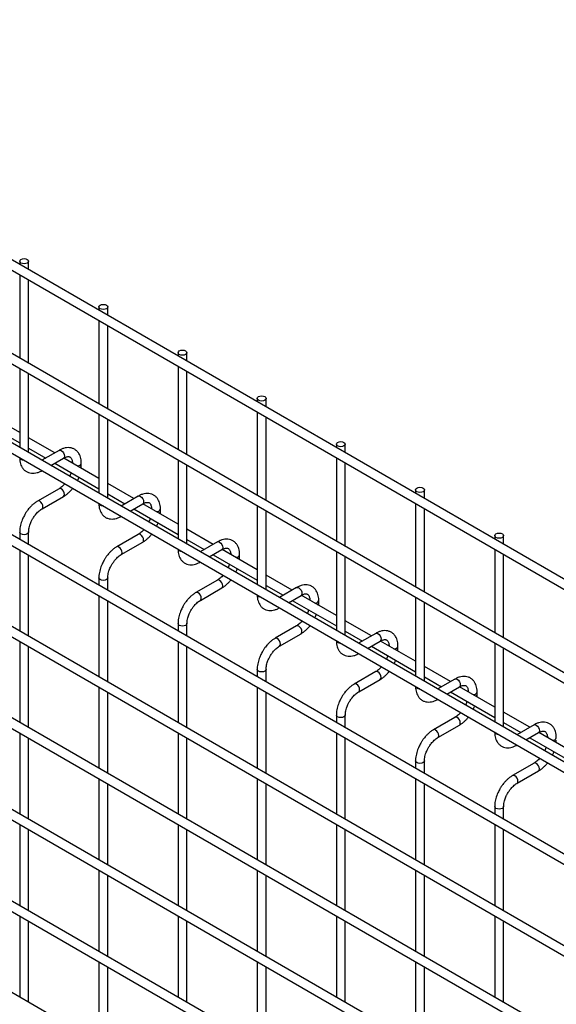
# Model space of a CAD drawing. Header units: inches. Extents: x 0.2 to 10.8, y 0.2 to 8.2.
# Tile 54 of 56: x 8.442 to 8.841, y 7.128 to 7.86. Entities that reach past the tile are written whole.
import ezdxf

# ---------------------------------------------------------------- set-up
doc = ezdxf.new("R2010")
doc.units = ezdxf.units.IN
doc.header["$MEASUREMENT"] = 0

msp = doc.modelspace()

# ---------------------------------------------------------------- linework, layer by layer
for p, q in [((7.78801, 8.04786), (10.55486, 6.45059)), ((10.55819, 6.45636), (7.79134, 8.05363)), ((10.55819, 6.38662), (7.79134, 7.98389)), ((7.78801, 7.97811), (10.55486, 6.38084)), ((7.78801, 7.91177), (10.55486, 6.3145)), ((10.48625, 6.3618), (7.85885, 7.87857)), ((7.78801, 7.84323), (10.55486, 6.24596)), ((10.55819, 6.25174), (7.79134, 7.84901)), ((10.55819, 6.18369), (7.79134, 7.78096)), ((7.78801, 7.77519), (10.55486, 6.17792)), ((10.55819, 6.11565), (7.79134, 7.71292)), ((7.78801, 7.70714), (10.55486, 6.10987)), ((8.44159, 7.68064), (8.44159, 7.67825)), ((8.44826, 7.6744), (8.44826, 7.68064)), ((8.44159, 7.67055), (8.44159, 7.6085)), ((8.44826, 7.60466), (8.44826, 7.6667)), ((10.55819, 6.0476), (7.79134, 7.64487)), ((8.50052, 7.64662), (8.50052, 7.64423)), ((8.50718, 7.64038), (8.50718, 7.64662)), ((7.78801, 7.6391), (10.55486, 6.04183)), ((8.50052, 7.63654), (8.50052, 7.57449)), ((8.50718, 7.57064), (8.50718, 7.63269)), ((8.55944, 7.61261), (8.55944, 7.61022)), ((8.56611, 7.60637), (8.56611, 7.61261)), ((8.44159, 7.60081), (8.44159, 7.54216)), ((8.55944, 7.60252), (8.55944, 7.54047)), ((8.44826, 7.53831), (8.44826, 7.59696)), ((8.56611, 7.53662), (8.56611, 7.59867)), ((8.61837, 7.57859), (8.61837, 7.5762)), ((8.62503, 7.57235), (8.62503, 7.57859)), ((7.78801, 7.57105), (10.55486, 5.97378)), ((10.55819, 5.97956), (7.79134, 7.57683)), ((8.40877, 7.56442), (8.44159, 7.54547)), ((8.44159, 7.55317), (8.41545, 7.56826)), ((8.50052, 7.56679), (8.50052, 7.50814)), ((8.61837, 7.5685), (8.61837, 7.50645)), ((8.62503, 7.5026), (8.62503, 7.56465)), ((8.50718, 7.50429), (8.50718, 7.56294)), ((8.46769, 7.5381), (8.44826, 7.54932)), ((8.44826, 7.54162), (8.46102, 7.53425)), ((8.67729, 7.54457), (8.67729, 7.54218)), ((8.68396, 7.53833), (8.68396, 7.54457)), ((8.47089, 7.53995), (8.45816, 7.5326)), ((8.67729, 7.53448), (8.67729, 7.47244)), ((8.46482, 7.52875), (8.47423, 7.53418)), ((8.46769, 7.5304), (8.50052, 7.51145)), ((8.50052, 7.51915), (8.47438, 7.53424)), ((8.48747, 7.52864), (8.48747, 7.53038)), ((8.55944, 7.53277), (8.55944, 7.47413)), ((8.56611, 7.47028), (8.56611, 7.52892)), ((8.68396, 7.46859), (8.68396, 7.53064)), ((8.52662, 7.50408), (8.50718, 7.5153)), ((10.55819, 5.91151), (7.79134, 7.50878)), ((8.47089, 7.51147), (8.4549, 7.50224)), ((8.45823, 7.49646), (8.47423, 7.5057)), ((8.50718, 7.50761), (8.51995, 7.50024)), ((8.52982, 7.50593), (8.51708, 7.49858)), ((8.73622, 7.51056), (8.73622, 7.50817)), ((8.74289, 7.50432), (8.74289, 7.51056)), ((8.52375, 7.49473), (8.53315, 7.50016)), ((8.55944, 7.48513), (8.5333, 7.50023)), ((8.61837, 7.49876), (8.61837, 7.44011)), ((8.73622, 7.50047), (8.73622, 7.43842)), ((8.52662, 7.49639), (8.55944, 7.47744)), ((8.5464, 7.49463), (8.5464, 7.49636)), ((8.62503, 7.43626), (8.62503, 7.49491)), ((8.74289, 7.43457), (8.74289, 7.49662)), ((8.44159, 7.47919), (8.44159, 7.47362)), ((8.44826, 7.46978), (8.44826, 7.47919)), ((8.52982, 7.47746), (8.51382, 7.46822)), ((8.58554, 7.47007), (8.56611, 7.48129)), ((8.79514, 7.47654), (8.79514, 7.47415)), ((8.80181, 7.4703), (8.80181, 7.47654)), ((8.51715, 7.46245), (8.53315, 7.47168)), ((8.56611, 7.47359), (8.57888, 7.46622)), ((8.58875, 7.47192), (8.57601, 7.46456)), ((8.44159, 7.46593), (8.44159, 7.40558)), ((8.44826, 7.40173), (8.44826, 7.46208)), ((8.58267, 7.46071), (8.59208, 7.46614)), ((8.58554, 7.46237), (8.61837, 7.44342)), ((8.61837, 7.45112), (8.59223, 7.46621)), ((8.60532, 7.46061), (8.60532, 7.46234)), ((8.67729, 7.46474), (8.67729, 7.40609)), ((8.79514, 7.46645), (8.79514, 7.4044)), ((8.80181, 7.40055), (8.80181, 7.4626)), ((8.68396, 7.40224), (8.68396, 7.46089)), ((8.64447, 7.43605), (8.62503, 7.44727)), ((8.50052, 7.44518), (8.50052, 7.43961)), ((8.50718, 7.43576), (8.50718, 7.44518)), ((8.58875, 7.44344), (8.57275, 7.4342)), ((8.62503, 7.43957), (8.6378, 7.4322)), ((8.50052, 7.43191), (8.50052, 7.37156)), ((8.57608, 7.42843), (8.59208, 7.43767)), ((8.64767, 7.4379), (8.63493, 7.43055)), ((8.6416, 7.4267), (8.651, 7.43213)), ((8.67729, 7.4171), (8.65115, 7.43219)), ((8.50718, 7.36771), (8.50718, 7.42806)), ((8.64447, 7.42835), (8.67729, 7.4094)), ((8.66425, 7.42659), (8.66425, 7.42833)), ((8.73622, 7.43072), (8.73622, 7.37207)), ((8.74289, 7.36823), (8.74289, 7.42687)), ((8.55944, 7.41116), (8.55944, 7.40559)), ((8.56611, 7.40174), (8.56611, 7.41116)), ((8.70339, 7.40203), (8.68396, 7.41325)), ((8.64767, 7.40942), (8.63167, 7.40019)), ((8.63501, 7.39441), (8.651, 7.40365)), ((8.68396, 7.40555), (8.69673, 7.39818)), ((8.7066, 7.40388), (8.69386, 7.39653)), ((8.44159, 7.39788), (8.44159, 7.33753)), ((8.55944, 7.39789), (8.55944, 7.33755)), ((8.70053, 7.39268), (8.70993, 7.39811)), ((8.73622, 7.38308), (8.71008, 7.39817)), ((8.79514, 7.3967), (8.79514, 7.33806)), ((8.44826, 7.33369), (8.44826, 7.39403)), ((8.56611, 7.3337), (8.56611, 7.39404)), ((8.70339, 7.39434), (8.73622, 7.37539)), ((8.72318, 7.39257), (8.72318, 7.39431)), ((8.80181, 7.33421), (8.80181, 7.39286)), ((8.61837, 7.37714), (8.61837, 7.37157)), ((8.62503, 7.36772), (8.62503, 7.37714)), ((8.7066, 7.37541), (8.6906, 7.36617)), ((8.76232, 7.36802), (8.74289, 7.37924)), ((8.69393, 7.3604), (8.70993, 7.36963)), ((8.74289, 7.37154), (8.75565, 7.36417)), ((8.76552, 7.36987), (8.75278, 7.36251)), ((8.50052, 7.36386), (8.50052, 7.30352)), ((8.50718, 7.29967), (8.50718, 7.36002)), ((8.61837, 7.36388), (8.61837, 7.30353)), ((8.62503, 7.29968), (8.62503, 7.36003)), ((8.75945, 7.35866), (8.76886, 7.36409)), ((8.76232, 7.36032), (8.79514, 7.34137)), ((8.79514, 7.34907), (8.769, 7.36416)), ((8.7821, 7.35856), (8.7821, 7.36029)), ((8.82124, 7.334), (8.80181, 7.34522)), ((8.67729, 7.34313), (8.67729, 7.33756)), ((8.68396, 7.33371), (8.68396, 7.34313)), ((8.76552, 7.34139), (8.74952, 7.33215)), ((8.80181, 7.33752), (8.81458, 7.33015)), ((8.44159, 7.32984), (8.44159, 7.26949)), ((8.55944, 7.32985), (8.55944, 7.2695)), ((8.67729, 7.32986), (8.67729, 7.26951)), ((8.75286, 7.32638), (8.76886, 7.33562)), ((8.82445, 7.33585), (8.81171, 7.3285)), ((8.81838, 7.32465), (8.82778, 7.33007)), ((8.85407, 7.31505), (8.82793, 7.33014)), ((8.44826, 7.26564), (8.44826, 7.32599)), ((8.56611, 7.26565), (8.56611, 7.326)), ((8.68396, 7.26566), (8.68396, 7.32601)), ((8.82124, 7.3263), (8.85407, 7.30735)), ((8.73622, 7.30911), (8.73622, 7.30354)), ((8.74289, 7.29969), (8.74289, 7.30911)), ((8.82445, 7.30737), (8.80845, 7.29814)), ((8.81178, 7.29236), (8.82778, 7.3016)), ((8.50052, 7.29582), (8.50052, 7.23547)), ((8.61837, 7.29583), (8.61837, 7.23548)), ((8.73622, 7.29584), (8.73622, 7.23549)), ((8.50718, 7.23162), (8.50718, 7.29197)), ((8.62503, 7.23163), (8.62503, 7.29198)), ((8.74289, 7.23165), (8.74289, 7.29199)), ((8.79514, 7.27509), (8.79514, 7.26952)), ((8.80181, 7.26567), (8.80181, 7.27509)), ((8.44159, 7.26179), (8.44159, 7.20144)), ((8.44826, 7.1976), (8.44826, 7.25794)), ((8.55944, 7.2618), (8.55944, 7.20145)), ((8.56611, 7.19761), (8.56611, 7.25795)), ((8.67729, 7.26181), (8.67729, 7.20147)), ((8.68396, 7.19762), (8.68396, 7.25796)), ((8.79514, 7.26182), (8.79514, 7.20148)), ((8.80181, 7.19763), (8.80181, 7.25798)), ((8.50052, 7.22777), (8.50052, 7.16743)), ((8.61837, 7.22779), (8.61837, 7.16744)), ((8.73622, 7.2278), (8.73622, 7.16745)), ((8.50718, 7.16358), (8.50718, 7.22393)), ((8.62503, 7.16359), (8.62503, 7.22394)), ((8.74289, 7.1636), (8.74289, 7.22395)), ((8.44159, 7.19375), (8.44159, 7.1334)), ((8.55944, 7.19376), (8.55944, 7.13341)), ((8.67729, 7.19377), (8.67729, 7.13342)), ((8.79514, 7.19378), (8.79514, 7.13343)), ((8.44826, 7.12955), (8.44826, 7.1899)), ((8.56611, 7.12956), (8.56611, 7.18991)), ((8.68396, 7.12957), (8.68396, 7.18992)), ((8.80181, 7.12958), (8.80181, 7.18993)), ((8.50052, 7.15973), (8.50052, 7.09938)), ((8.50718, 7.09553), (8.50718, 7.15588)), ((8.61837, 7.15974), (8.61837, 7.09939)), ((8.62503, 7.09554), (8.62503, 7.15589)), ((8.73622, 7.15975), (8.73622, 7.0994)), ((8.74289, 7.09556), (8.74289, 7.1559))]:
    msp.add_line(p, q)
at = {"flags": 128}
for points in [[(8.44728, 7.682), (8.448, 7.68138), (8.44826, 7.68064), (8.448, 7.67991), (8.44728, 7.67928), (8.4462, 7.67886), (8.44492, 7.67872), (8.44365, 7.67886), (8.44257, 7.67928), (8.44185, 7.67991), (8.44159, 7.68064), (8.44185, 7.68138), (8.44257, 7.682), (8.44365, 7.68242), (8.44492, 7.68257), (8.4462, 7.68242), (8.44728, 7.682)], [(8.50621, 7.64799), (8.50693, 7.64736), (8.50718, 7.64662), (8.50693, 7.64589), (8.50621, 7.64526), (8.50513, 7.64485), (8.50385, 7.6447), (8.50257, 7.64485), (8.50149, 7.64526), (8.50077, 7.64589), (8.50052, 7.64662), (8.50077, 7.64736), (8.50149, 7.64799), (8.50257, 7.6484), (8.50385, 7.64855), (8.50513, 7.6484), (8.50621, 7.64799)], [(8.56513, 7.61397), (8.56586, 7.61334), (8.56611, 7.61261), (8.56586, 7.61187), (8.56513, 7.61125), (8.56405, 7.61083), (8.56278, 7.61068), (8.5615, 7.61083), (8.56042, 7.61125), (8.5597, 7.61187), (8.55944, 7.61261), (8.5597, 7.61334), (8.56042, 7.61397), (8.5615, 7.61439), (8.56278, 7.61453), (8.56405, 7.61439), (8.56513, 7.61397)], [(8.62406, 7.57995), (8.62478, 7.57933), (8.62503, 7.57859), (8.62478, 7.57785), (8.62406, 7.57723), (8.62298, 7.57681), (8.6217, 7.57667), (8.62043, 7.57681), (8.61934, 7.57723), (8.61862, 7.57785), (8.61837, 7.57859), (8.61862, 7.57933), (8.61934, 7.57995), (8.62043, 7.58037), (8.6217, 7.58051), (8.62298, 7.58037), (8.62406, 7.57995)], [(8.68298, 7.54593), (8.68371, 7.54531), (8.68396, 7.54457), (8.68371, 7.54384), (8.68298, 7.54321), (8.6819, 7.5428), (8.68063, 7.54265), (8.67935, 7.5428), (8.67827, 7.54321), (8.67755, 7.54384), (8.67729, 7.54457), (8.67755, 7.54531), (8.67827, 7.54593), (8.67935, 7.54635), (8.68063, 7.5465), (8.6819, 7.54635), (8.68298, 7.54593)], [(8.44257, 7.53319), (8.44185, 7.53381), (8.4416, 7.53446)], [(8.47089, 7.53995), (8.47166, 7.5401), (8.47256, 7.53979)], [(8.47256, 7.53979), (8.47346, 7.53906), (8.47423, 7.53803), (8.47474, 7.53685), (8.47492, 7.5357), (8.47474, 7.53477), (8.47423, 7.53418), (8.47423, 7.53418)], [(8.44477, 7.53263), (8.44365, 7.53277), (8.44257, 7.53319)], [(8.74191, 7.51192), (8.74263, 7.51129), (8.74289, 7.51056), (8.74263, 7.50982), (8.74191, 7.5092), (8.74083, 7.50878), (8.73955, 7.50863), (8.73828, 7.50878), (8.7372, 7.5092), (8.73647, 7.50982), (8.73622, 7.51056), (8.73647, 7.51129), (8.7372, 7.51192), (8.73828, 7.51233), (8.73955, 7.51248), (8.74083, 7.51233), (8.74191, 7.51192)], [(8.47492, 7.50723), (8.47474, 7.50837), (8.47423, 7.50955), (8.47346, 7.51058), (8.47256, 7.51131), (8.47166, 7.51162), (8.47089, 7.51147)], [(8.47423, 7.5057), (8.47423, 7.5057), (8.47474, 7.50629), (8.47492, 7.50723)], [(8.52982, 7.50593), (8.53058, 7.50608), (8.53149, 7.50577)], [(8.53149, 7.50577), (8.53239, 7.50504), (8.53315, 7.50401), (8.53366, 7.50283), (8.53384, 7.50169), (8.53366, 7.50075), (8.53315, 7.50016), (8.53315, 7.50016)], [(8.45656, 7.50207), (8.45566, 7.50239), (8.4549, 7.50224), (8.45489, 7.50223)], [(8.45822, 7.49646), (8.45823, 7.49646), (8.45874, 7.49705), (8.45892, 7.49799), (8.45874, 7.49914), (8.45823, 7.50031), (8.45746, 7.50135), (8.45656, 7.50207)], [(8.50149, 7.49917), (8.50077, 7.4998), (8.50052, 7.50044)], [(8.5037, 7.49861), (8.50257, 7.49875), (8.50149, 7.49917)], [(8.44826, 7.4792), (8.44826, 7.47919), (8.448, 7.47846), (8.44728, 7.47783), (8.4462, 7.47742), (8.44492, 7.47727), (8.44365, 7.47742), (8.44257, 7.47783), (8.44185, 7.47846), (8.44159, 7.47919), (8.44159, 7.4792)], [(8.53384, 7.47321), (8.53366, 7.47435), (8.53315, 7.47553), (8.53239, 7.47656), (8.53149, 7.47729), (8.53058, 7.47761), (8.52982, 7.47746)], [(8.80084, 7.4779), (8.80156, 7.47728), (8.80181, 7.47654), (8.80156, 7.4758), (8.80084, 7.47518), (8.79975, 7.47476), (8.79848, 7.47462), (8.7972, 7.47476), (8.79612, 7.47518), (8.7954, 7.4758), (8.79514, 7.47654), (8.7954, 7.47728), (8.79612, 7.4779), (8.7972, 7.47832), (8.79848, 7.47846), (8.79975, 7.47832), (8.80084, 7.4779)], [(8.53315, 7.47168), (8.53315, 7.47168), (8.53366, 7.47227), (8.53384, 7.47321)], [(8.58875, 7.47192), (8.58951, 7.47207), (8.59041, 7.47175)], [(8.59041, 7.47175), (8.59131, 7.47102), (8.59208, 7.46999), (8.59259, 7.46881), (8.59277, 7.46767), (8.59259, 7.46673), (8.59208, 7.46614), (8.59208, 7.46614)], [(8.51549, 7.46806), (8.51459, 7.46837), (8.51382, 7.46822), (8.51381, 7.46822)], [(8.51715, 7.46244), (8.51715, 7.46245), (8.51767, 7.46304), (8.51785, 7.46397), (8.51767, 7.46512), (8.51715, 7.4663), (8.51639, 7.46733), (8.51549, 7.46806)], [(8.56042, 7.46515), (8.5597, 7.46578), (8.55945, 7.46643)], [(8.56262, 7.46459), (8.5615, 7.46474), (8.56042, 7.46515)], [(8.50718, 7.44518), (8.50718, 7.44518), (8.50693, 7.44444), (8.50621, 7.44382), (8.50513, 7.4434), (8.50385, 7.44325), (8.50257, 7.4434), (8.50149, 7.44382), (8.50077, 7.44444), (8.50052, 7.44518), (8.50052, 7.44519)], [(8.59277, 7.43919), (8.59259, 7.44034), (8.59208, 7.44152), (8.59131, 7.44255), (8.59041, 7.44327), (8.58951, 7.44359), (8.58875, 7.44344)], [(8.59208, 7.43767), (8.59208, 7.43767), (8.59259, 7.43825), (8.59277, 7.43919)], [(8.57441, 7.43404), (8.57351, 7.43435), (8.57275, 7.4342), (8.57274, 7.4342)], [(8.57607, 7.42843), (8.57608, 7.42843), (8.57659, 7.42902), (8.57677, 7.42996), (8.57659, 7.4311), (8.57608, 7.43228), (8.57532, 7.43331), (8.57441, 7.43404)], [(8.61934, 7.43114), (8.61862, 7.43176), (8.61837, 7.43241)], [(8.64767, 7.4379), (8.64844, 7.43805), (8.64934, 7.43773)], [(8.64934, 7.43773), (8.65024, 7.43701), (8.651, 7.43598), (8.65152, 7.4348), (8.65169, 7.43365), (8.65152, 7.43271), (8.651, 7.43213), (8.651, 7.43213)], [(8.62155, 7.43058), (8.62043, 7.43072), (8.61934, 7.43114)], [(8.56611, 7.41117), (8.56611, 7.41116), (8.56586, 7.41042), (8.56513, 7.4098), (8.56405, 7.40938), (8.56278, 7.40924), (8.5615, 7.40938), (8.56042, 7.4098), (8.5597, 7.41042), (8.55944, 7.41116), (8.55944, 7.41117)], [(8.65169, 7.40518), (8.65152, 7.40632), (8.651, 7.4075), (8.65024, 7.40853), (8.64934, 7.40926), (8.64844, 7.40957), (8.64767, 7.40942)], [(8.651, 7.40365), (8.651, 7.40365), (8.65152, 7.40424), (8.65169, 7.40518)], [(8.7066, 7.40388), (8.70736, 7.40403), (8.70826, 7.40372)], [(8.70826, 7.40372), (8.70917, 7.40299), (8.70993, 7.40196), (8.71044, 7.40078), (8.71062, 7.39964), (8.71044, 7.3987), (8.70993, 7.39811), (8.70993, 7.39811)], [(8.63334, 7.40002), (8.63244, 7.40034), (8.63167, 7.40019), (8.63166, 7.40018)], [(8.635, 7.39441), (8.63501, 7.39441), (8.63552, 7.395), (8.6357, 7.39594), (8.63552, 7.39708), (8.63501, 7.39826), (8.63424, 7.39929), (8.63334, 7.40002)], [(8.67827, 7.39712), (8.67755, 7.39774), (8.6773, 7.39839)], [(8.68047, 7.39656), (8.67935, 7.3967), (8.67827, 7.39712)], [(8.62503, 7.37715), (8.62503, 7.37714), (8.62478, 7.37641), (8.62406, 7.37578), (8.62298, 7.37537), (8.6217, 7.37522), (8.62043, 7.37537), (8.61934, 7.37578), (8.61862, 7.37641), (8.61837, 7.37714), (8.61837, 7.37715)], [(8.71062, 7.37116), (8.71044, 7.3723), (8.70993, 7.37348), (8.70917, 7.37451), (8.70826, 7.37524), (8.70736, 7.37555), (8.7066, 7.37541)], [(8.69226, 7.36601), (8.69136, 7.36632), (8.6906, 7.36617), (8.69059, 7.36616)], [(8.69393, 7.36039), (8.69393, 7.3604), (8.69444, 7.36098), (8.69462, 7.36192), (8.69444, 7.36307), (8.69393, 7.36425), (8.69317, 7.36528), (8.69226, 7.36601)], [(8.70993, 7.36963), (8.70993, 7.36963), (8.71044, 7.37022), (8.71062, 7.37116)], [(8.76552, 7.36987), (8.76629, 7.37001), (8.76719, 7.3697)], [(8.76719, 7.3697), (8.76809, 7.36897), (8.76886, 7.36794), (8.76937, 7.36676), (8.76955, 7.36562), (8.76937, 7.36468), (8.76886, 7.36409), (8.76886, 7.36409)], [(8.7372, 7.3631), (8.73647, 7.36373), (8.73622, 7.36438)], [(8.7394, 7.36254), (8.73828, 7.36269), (8.7372, 7.3631)], [(8.68396, 7.34313), (8.68396, 7.34313), (8.68371, 7.34239), (8.68298, 7.34177), (8.6819, 7.34135), (8.68063, 7.3412), (8.67935, 7.34135), (8.67827, 7.34177), (8.67755, 7.34239), (8.67729, 7.34313), (8.67729, 7.34314)], [(8.76955, 7.33714), (8.76937, 7.33829), (8.76886, 7.33946), (8.76809, 7.3405), (8.76719, 7.34122), (8.76629, 7.34154), (8.76552, 7.34139)], [(8.76886, 7.33562), (8.76886, 7.33562), (8.76937, 7.3362), (8.76955, 7.33714)], [(8.75119, 7.33199), (8.75029, 7.3323), (8.74952, 7.33215), (8.74951, 7.33215)], [(8.75285, 7.32638), (8.75286, 7.32638), (8.75337, 7.32697), (8.75355, 7.32791), (8.75337, 7.32905), (8.75286, 7.33023), (8.75209, 7.33126), (8.75119, 7.33199)], [(8.79612, 7.32909), (8.7954, 7.32971), (8.79515, 7.33036)], [(8.82445, 7.33585), (8.82521, 7.336), (8.82611, 7.33568)], [(8.82611, 7.33568), (8.82702, 7.33496), (8.82778, 7.33392), (8.82829, 7.33275), (8.82847, 7.3316), (8.82829, 7.33066), (8.82778, 7.33007), (8.82778, 7.33007)], [(8.79832, 7.32852), (8.7972, 7.32867), (8.79612, 7.32909)], [(8.74289, 7.30912), (8.74289, 7.30911), (8.74263, 7.30837), (8.74191, 7.30775), (8.74083, 7.30733), (8.73955, 7.30718), (8.73828, 7.30733), (8.7372, 7.30775), (8.73647, 7.30837), (8.73622, 7.30911), (8.73622, 7.30912)], [(8.82847, 7.30312), (8.82829, 7.30427), (8.82778, 7.30545), (8.82702, 7.30648), (8.82611, 7.30721), (8.82521, 7.30752), (8.82445, 7.30737)], [(8.82778, 7.3016), (8.82778, 7.3016), (8.82829, 7.30219), (8.82847, 7.30312)], [(8.81012, 7.29797), (8.80921, 7.29828), (8.80845, 7.29814), (8.80844, 7.29813)], [(8.81178, 7.29236), (8.81178, 7.29236), (8.81229, 7.29295), (8.81247, 7.29389), (8.81229, 7.29503), (8.81178, 7.29621), (8.81102, 7.29724), (8.81012, 7.29797)], [(8.80181, 7.2751), (8.80181, 7.27509), (8.80156, 7.27436), (8.80084, 7.27373), (8.79975, 7.27331), (8.79848, 7.27317), (8.7972, 7.27331), (8.79612, 7.27373), (8.7954, 7.27436), (8.79514, 7.27509), (8.79514, 7.2751)]]:
    msp.add_lwpolyline(points, dxfattribs=at)
for centre, radius, start, end in [((8.48477, 7.5313), 0.00286, 262.55772, 341.09109), ((8.48563, 7.52893), 0.00186, 296.52336, 350.80925), ((8.54369, 7.49728), 0.00286, 262.55772, 341.09109), ((8.54456, 7.49491), 0.00186, 296.52336, 350.80925), ((8.60262, 7.46326), 0.00286, 262.55772, 341.09109), ((8.60348, 7.4609), 0.00186, 296.52336, 350.80925), ((8.66154, 7.42925), 0.00286, 262.55772, 341.09109), ((8.66241, 7.42688), 0.00186, 296.52336, 350.80925), ((8.72047, 7.39523), 0.00286, 262.55772, 341.09109), ((8.72134, 7.39286), 0.00186, 296.52336, 350.80925), ((8.77939, 7.36121), 0.00286, 262.55772, 341.09109), ((8.78026, 7.35885), 0.00186, 296.52336, 350.80925), ((8.83832, 7.32719), 0.00286, 262.55772, 341.09109), ((8.83919, 7.32483), 0.00186, 296.52336, 350.80925)]:
    msp.add_arc(centre, radius, start, end)
for points, knots in [([(8.48745, 7.53037), (8.48745, 7.53086), (8.48744, 7.53209), (8.48714, 7.53394), (8.48655, 7.5359), (8.48565, 7.5377), (8.48442, 7.53929), (8.48284, 7.54059), (8.48091, 7.54155), (8.47876, 7.54201), (8.47652, 7.54198), (8.47431, 7.54151), (8.47242, 7.54081), (8.4713, 7.54015), (8.4709, 7.53991)], [0, 0, 0, 0, 0.055592, 0.138527, 0.222447, 0.30698, 0.392218, 0.479262, 0.570513, 0.669513, 0.760726, 0.854051, 0.947574, 1, 1, 1, 1]), ([(8.44162, 7.53456), (8.44162, 7.53408), (8.44162, 7.53285), (8.44192, 7.53101), (8.4425, 7.52904), (8.4434, 7.52723), (8.44463, 7.52564), (8.4462, 7.52432), (8.44812, 7.52336), (8.45027, 7.52288), (8.45251, 7.5229), (8.45472, 7.52336), (8.45665, 7.52406), (8.45779, 7.52473), (8.45822, 7.52498)], [0, 0, 0, 0, 0.054399, 0.137173, 0.220932, 0.305308, 0.390376, 0.477209, 0.568163, 0.66675, 0.757718, 0.850824, 0.944202, 1, 1, 1, 1]), ([(8.47422, 7.53416), (8.47458, 7.53436), (8.47535, 7.53478), (8.47641, 7.53514), (8.4774, 7.53533), (8.47823, 7.5353), (8.47893, 7.53511), (8.47947, 7.53476), (8.47999, 7.53412), (8.48043, 7.53321), (8.48071, 7.53198), (8.48084, 7.531), (8.4808, 7.53041), (8.4808, 7.53037)], [0, 0, 0, 0, 0.076341, 0.164647, 0.254489, 0.348472, 0.453572, 0.589697, 0.695681, 0.796643, 0.895926, 0.994247, 1, 1, 1, 1]), ([(8.48735, 7.52675), (8.4874, 7.52715), (8.48748, 7.5278), (8.48746, 7.52841), (8.48745, 7.52863)], [0, 0, 0, 0, 0.629491, 1, 1, 1, 1]), ([(8.47987, 7.52337), (8.47974, 7.52298), (8.47943, 7.52211), (8.47907, 7.52121), (8.47881, 7.52071), (8.47879, 7.52068)], [0, 0, 0, 0, 0.438922, 0.964949, 1, 1, 1, 1]), ([(8.48455, 7.51736), (8.48474, 7.51771), (8.48513, 7.51845), (8.4855, 7.51933), (8.48569, 7.51986), (8.48573, 7.51999)], [0, 0, 0, 0, 0.408976, 0.858362, 1, 1, 1, 1]), ([(8.47514, 7.5151), (8.47499, 7.51493), (8.47448, 7.51432), (8.47353, 7.5134), (8.4723, 7.51239), (8.4714, 7.51174), (8.47095, 7.51151), (8.4709, 7.51149)], [0, 0, 0, 0, 0.106378, 0.380972, 0.668987, 0.961945, 1, 1, 1, 1]), ([(8.47422, 7.50574), (8.47453, 7.50591), (8.47551, 7.50644), (8.47706, 7.50763), (8.4788, 7.5092), (8.4801, 7.51058), (8.48078, 7.51144), (8.481, 7.51171)], [0, 0, 0, 0, 0.12332, 0.4000481, 0.657251, 0.892098, 1, 1, 1, 1]), ([(8.54637, 7.49635), (8.54637, 7.49684), (8.54637, 7.49807), (8.54607, 7.49992), (8.54548, 7.50189), (8.54457, 7.50369), (8.54334, 7.50527), (8.54177, 7.50658), (8.53984, 7.50753), (8.53769, 7.50799), (8.53545, 7.50796), (8.53324, 7.50749), (8.53135, 7.50679), (8.53023, 7.50613), (8.52983, 7.50589)], [0, 0, 0, 0, 0.055592, 0.138527, 0.222447, 0.30698, 0.392218, 0.479262, 0.570513, 0.669513, 0.760726, 0.854051, 0.947574, 1, 1, 1, 1]), ([(8.4549, 7.5022), (8.45462, 7.50205), (8.45366, 7.50153), (8.45212, 7.50036), (8.45036, 7.49878), (8.4489, 7.49722), (8.44764, 7.49566), (8.44651, 7.49409), (8.4458, 7.49292), (8.44545, 7.49233)], [0, 0, 0, 0, 0.076054, 0.263021, 0.437352, 0.597786, 0.719603, 0.857444, 1, 1, 1, 1]), ([(8.50054, 7.50054), (8.50054, 7.50006), (8.50054, 7.49884), (8.50084, 7.49699), (8.50143, 7.49502), (8.50233, 7.49321), (8.50355, 7.49162), (8.50512, 7.4903), (8.50705, 7.48934), (8.50919, 7.48887), (8.51144, 7.48888), (8.51365, 7.48934), (8.51557, 7.49004), (8.51672, 7.49071), (8.51715, 7.49097)], [0, 0, 0, 0, 0.054399, 0.137173, 0.220932, 0.305308, 0.390376, 0.477209, 0.568163, 0.66675, 0.757718, 0.850824, 0.944202, 1, 1, 1, 1]), ([(8.53315, 7.50015), (8.53351, 7.50034), (8.53427, 7.50076), (8.53534, 7.50113), (8.53633, 7.50131), (8.53716, 7.50129), (8.53785, 7.50109), (8.53839, 7.50074), (8.53892, 7.5001), (8.53935, 7.49919), (8.53963, 7.49796), (8.53976, 7.49698), (8.53973, 7.49639), (8.53973, 7.49636)], [0, 0, 0, 0, 0.076341, 0.164647, 0.254489, 0.348472, 0.453572, 0.589697, 0.695681, 0.796643, 0.895926, 0.994247, 1, 1, 1, 1]), ([(8.44545, 7.49233), (8.44493, 7.49138), (8.44421, 7.49005), (8.44336, 7.48802), (8.44273, 7.48627), (8.44216, 7.4842), (8.44177, 7.48206), (8.44158, 7.48037), (8.44161, 7.47944), (8.44162, 7.47921)], [0, 0, 0, 0, 0.22114, 0.311302, 0.459898, 0.612592, 0.774999, 0.943044, 1, 1, 1, 1]), ([(8.45122, 7.489), (8.45168, 7.48975), (8.45233, 7.4908), (8.45342, 7.49222), (8.45438, 7.49334), (8.45557, 7.49452), (8.4568, 7.49553), (8.45771, 7.49619), (8.45817, 7.49642), (8.45822, 7.49645)], [0, 0, 0, 0, 0.233186, 0.328025, 0.483332, 0.641352, 0.807119, 0.975755, 1, 1, 1, 1]), ([(8.54628, 7.49273), (8.54633, 7.49314), (8.54641, 7.49378), (8.54638, 7.49439), (8.54637, 7.49461)], [0, 0, 0, 0, 0.629491, 1, 1, 1, 1]), ([(8.44827, 7.4792), (8.44828, 7.47969), (8.44831, 7.4807), (8.4486, 7.48243), (8.44904, 7.48411), (8.44959, 7.48566), (8.45027, 7.48725), (8.45087, 7.48835), (8.45122, 7.489)], [0, 0, 0, 0, 0.169323, 0.352373, 0.534052, 0.667576, 0.805635, 1, 1, 1, 1]), ([(8.5388, 7.48935), (8.53866, 7.48896), (8.53836, 7.4881), (8.53799, 7.48719), (8.53774, 7.4867), (8.53772, 7.48667)], [0, 0, 0, 0, 0.438922, 0.964949, 1, 1, 1, 1]), ([(8.54348, 7.48334), (8.54366, 7.48369), (8.54405, 7.48443), (8.54443, 7.48532), (8.54462, 7.48584), (8.54466, 7.48597)], [0, 0, 0, 0, 0.408976, 0.858362, 1, 1, 1, 1]), ([(8.53406, 7.48108), (8.53392, 7.48091), (8.53341, 7.48031), (8.53245, 7.47938), (8.53123, 7.47837), (8.53033, 7.47773), (8.52988, 7.4775), (8.52982, 7.47747)], [0, 0, 0, 0, 0.106378, 0.380972, 0.668987, 0.961945, 1, 1, 1, 1]), ([(8.53315, 7.47172), (8.53345, 7.47189), (8.53443, 7.47242), (8.53599, 7.47362), (8.53773, 7.47519), (8.53902, 7.47656), (8.53971, 7.47743), (8.53992, 7.4777)], [0, 0, 0, 0, 0.12332, 0.400048, 0.657251, 0.892098, 1, 1, 1, 1]), ([(8.6053, 7.46233), (8.6053, 7.46282), (8.6053, 7.46405), (8.60499, 7.4659), (8.60441, 7.46787), (8.6035, 7.46967), (8.60227, 7.47125), (8.60069, 7.47256), (8.59876, 7.47351), (8.59661, 7.47397), (8.59437, 7.47395), (8.59216, 7.47347), (8.59027, 7.47277), (8.58915, 7.47211), (8.58875, 7.47188)], [0, 0, 0, 0, 0.055592, 0.138527, 0.222447, 0.30698, 0.392218, 0.479262, 0.570513, 0.669513, 0.760726, 0.854051, 0.947574, 1, 1, 1, 1]), ([(8.51383, 7.46818), (8.51355, 7.46803), (8.51259, 7.46751), (8.51105, 7.46634), (8.50928, 7.46477), (8.50783, 7.4632), (8.50657, 7.46165), (8.50543, 7.46007), (8.50473, 7.45891), (8.50437, 7.45831)], [0, 0, 0, 0, 0.076054, 0.263021, 0.437352, 0.597786, 0.719603, 0.857444, 1, 1, 1, 1]), ([(8.51015, 7.45498), (8.51061, 7.45573), (8.51126, 7.45679), (8.51235, 7.4582), (8.51331, 7.45933), (8.51449, 7.4605), (8.51573, 7.46152), (8.51664, 7.46217), (8.51709, 7.4624), (8.51715, 7.46243)], [0, 0, 0, 0, 0.233186, 0.328025, 0.483332, 0.641352, 0.807119, 0.975755, 1, 1, 1, 1]), ([(8.55947, 7.46653), (8.55947, 7.46604), (8.55947, 7.46482), (8.55977, 7.46297), (8.56035, 7.461), (8.56125, 7.4592), (8.56248, 7.4576), (8.56405, 7.45629), (8.56597, 7.45532), (8.56812, 7.45485), (8.57036, 7.45486), (8.57257, 7.45532), (8.5745, 7.45602), (8.57565, 7.4567), (8.57608, 7.45695)], [0, 0, 0, 0, 0.054399, 0.137173, 0.220932, 0.305308, 0.390376, 0.477209, 0.568163, 0.66675, 0.757718, 0.850824, 0.944202, 1, 1, 1, 1]), ([(8.59208, 7.46613), (8.59243, 7.46633), (8.5932, 7.46675), (8.59427, 7.46711), (8.59525, 7.46729), (8.59608, 7.46727), (8.59678, 7.46708), (8.59732, 7.46673), (8.59784, 7.46608), (8.59828, 7.46517), (8.59856, 7.46394), (8.59869, 7.46297), (8.59865, 7.46237), (8.59865, 7.46234)], [0, 0, 0, 0, 0.076341, 0.164647, 0.254489, 0.348472, 0.453572, 0.589697, 0.695681, 0.796643, 0.895926, 0.994247, 1, 1, 1, 1]), ([(8.50437, 7.45831), (8.50386, 7.45737), (8.50314, 7.45604), (8.50229, 7.454), (8.50166, 7.45226), (8.50109, 7.45018), (8.5007, 7.44805), (8.50051, 7.44636), (8.50054, 7.44542), (8.50054, 7.44519)], [0, 0, 0, 0, 0.22114, 0.311302, 0.459898, 0.612592, 0.774999, 0.943044, 1, 1, 1, 1]), ([(8.50719, 7.44518), (8.50721, 7.44567), (8.50723, 7.44669), (8.50753, 7.44842), (8.50797, 7.45009), (8.50852, 7.45164), (8.50919, 7.45323), (8.50979, 7.45434), (8.51015, 7.45498)], [0, 0, 0, 0, 0.169323, 0.352373, 0.534052, 0.667576, 0.805635, 1, 1, 1, 1]), ([(8.59772, 7.45534), (8.59759, 7.45494), (8.59729, 7.45408), (8.59692, 7.45317), (8.59666, 7.45268), (8.59665, 7.45265)], [0, 0, 0, 0, 0.438922, 0.964949, 1, 1, 1, 1]), ([(8.60521, 7.45872), (8.60525, 7.45912), (8.60533, 7.45976), (8.60531, 7.46037), (8.6053, 7.4606)], [0, 0, 0, 0, 0.6294907, 1, 1, 1, 1]), ([(8.59299, 7.44706), (8.59284, 7.44689), (8.59233, 7.44629), (8.59138, 7.44537), (8.59015, 7.44435), (8.58925, 7.44371), (8.5888, 7.44348), (8.58875, 7.44345)], [0, 0, 0, 0, 0.106378, 0.380972, 0.668987, 0.961945, 1, 1, 1, 1]), ([(8.6024, 7.44932), (8.60259, 7.44968), (8.60298, 7.45041), (8.60336, 7.4513), (8.60354, 7.45183), (8.60359, 7.45195)], [0, 0, 0, 0, 0.408976, 0.858362, 1, 1, 1, 1]), ([(8.59207, 7.43771), (8.59238, 7.43787), (8.59336, 7.43841), (8.59491, 7.4396), (8.59665, 7.44117), (8.59795, 7.44255), (8.59863, 7.44341), (8.59885, 7.44368)], [0, 0, 0, 0, 0.12332, 0.400048, 0.657251, 0.892098, 1, 1, 1, 1]), ([(8.66422, 7.42832), (8.66422, 7.42881), (8.66422, 7.43004), (8.66392, 7.43189), (8.66333, 7.43385), (8.66242, 7.43565), (8.66119, 7.43724), (8.65962, 7.43854), (8.65769, 7.4395), (8.65554, 7.43996), (8.6533, 7.43993), (8.65109, 7.43945), (8.6492, 7.43876), (8.64808, 7.4381), (8.64768, 7.43786)], [0, 0, 0, 0, 0.055592, 0.138527, 0.222447, 0.30698, 0.392218, 0.479262, 0.570513, 0.669513, 0.760726, 0.854051, 0.947574, 1, 1, 1, 1]), ([(8.57275, 7.43416), (8.57247, 7.43401), (8.57151, 7.4335), (8.56998, 7.43232), (8.56821, 7.43075), (8.56675, 7.42918), (8.56549, 7.42763), (8.56436, 7.42605), (8.56365, 7.42489), (8.5633, 7.4243)], [0, 0, 0, 0, 0.076054, 0.263021, 0.437352, 0.597786, 0.719603, 0.857444, 1, 1, 1, 1]), ([(8.6184, 7.43251), (8.6184, 7.43202), (8.6184, 7.4308), (8.61869, 7.42896), (8.61928, 7.42698), (8.62018, 7.42518), (8.62141, 7.42359), (8.62298, 7.42227), (8.6249, 7.42131), (8.62705, 7.42083), (8.62929, 7.42085), (8.6315, 7.42131), (8.63342, 7.42201), (8.63457, 7.42268), (8.635, 7.42293)], [0, 0, 0, 0, 0.054399, 0.137173, 0.220932, 0.305308, 0.390376, 0.477209, 0.568163, 0.66675, 0.757718, 0.850824, 0.944202, 1, 1, 1, 1]), ([(8.651, 7.43211), (8.65136, 7.43231), (8.65212, 7.43273), (8.65319, 7.43309), (8.65418, 7.43327), (8.65501, 7.43325), (8.6557, 7.43306), (8.65624, 7.43271), (8.65677, 7.43206), (8.6572, 7.43116), (8.65748, 7.42993), (8.65761, 7.42895), (8.65758, 7.42836), (8.65758, 7.42832)], [0, 0, 0, 0, 0.076341, 0.164647, 0.254489, 0.348472, 0.453572, 0.589697, 0.695681, 0.796643, 0.895926, 0.994247, 1, 1, 1, 1]), ([(8.56907, 7.42096), (8.56953, 7.42171), (8.57018, 7.42277), (8.57127, 7.42419), (8.57224, 7.42531), (8.57342, 7.42649), (8.57465, 7.4275), (8.57556, 7.42815), (8.57602, 7.42839), (8.57608, 7.42842)], [0, 0, 0, 0, 0.233186, 0.328025, 0.483332, 0.641352, 0.807119, 0.975755, 1, 1, 1, 1]), ([(8.66413, 7.4247), (8.66418, 7.4251), (8.66426, 7.42575), (8.66423, 7.42635), (8.66422, 7.42658)], [0, 0, 0, 0, 0.6294907, 1, 1, 1, 1]), ([(8.5633, 7.4243), (8.56279, 7.42335), (8.56207, 7.42202), (8.56121, 7.41999), (8.56058, 7.41824), (8.56001, 7.41616), (8.55962, 7.41403), (8.55943, 7.41234), (8.55946, 7.41141), (8.55947, 7.41117)], [0, 0, 0, 0, 0.22114, 0.311302, 0.459898, 0.612592, 0.774999, 0.943044, 1, 1, 1, 1]), ([(8.56612, 7.41117), (8.56613, 7.41166), (8.56616, 7.41267), (8.56645, 7.4144), (8.5669, 7.41607), (8.56745, 7.41762), (8.56812, 7.41922), (8.56872, 7.42032), (8.56907, 7.42096)], [0, 0, 0, 0, 0.169323, 0.352373, 0.534052, 0.667576, 0.805635, 1, 1, 1, 1]), ([(8.65665, 7.42132), (8.65651, 7.42093), (8.65621, 7.42006), (8.65585, 7.41916), (8.65559, 7.41866), (8.65557, 7.41863)], [0, 0, 0, 0, 0.438922, 0.964949, 1, 1, 1, 1]), ([(8.66133, 7.41531), (8.66152, 7.41566), (8.66191, 7.41639), (8.66228, 7.41728), (8.66247, 7.41781), (8.66251, 7.41794)], [0, 0, 0, 0, 0.408976, 0.858362, 1, 1, 1, 1]), ([(8.65191, 7.41305), (8.65177, 7.41288), (8.65126, 7.41227), (8.6503, 7.41135), (8.64908, 7.41033), (8.64818, 7.40969), (8.64773, 7.40946), (8.64768, 7.40944)], [0, 0, 0, 0, 0.106378, 0.380972, 0.668987, 0.961945, 1, 1, 1, 1]), ([(8.651, 7.40369), (8.6513, 7.40386), (8.65229, 7.40439), (8.65384, 7.40558), (8.65558, 7.40715), (8.65688, 7.40853), (8.65756, 7.40939), (8.65777, 7.40966)], [0, 0, 0, 0, 0.12332, 0.400048, 0.657251, 0.892098, 1, 1, 1, 1]), ([(8.72315, 7.3943), (8.72315, 7.39479), (8.72315, 7.39602), (8.72284, 7.39787), (8.72226, 7.39984), (8.72135, 7.40163), (8.72012, 7.40322), (8.71854, 7.40453), (8.71661, 7.40548), (8.71446, 7.40594), (8.71222, 7.40591), (8.71001, 7.40544), (8.70812, 7.40474), (8.707, 7.40408), (8.7066, 7.40384)], [0, 0, 0, 0, 0.055592, 0.138527, 0.222447, 0.30698, 0.392218, 0.479262, 0.570513, 0.669513, 0.760726, 0.854051, 0.947574, 1, 1, 1, 1]), ([(8.63168, 7.40015), (8.6314, 7.4), (8.63044, 7.39948), (8.6289, 7.3983), (8.62714, 7.39673), (8.62568, 7.39517), (8.62442, 7.39361), (8.62328, 7.39204), (8.62258, 7.39087), (8.62222, 7.39028)], [0, 0, 0, 0, 0.076054, 0.263021, 0.437352, 0.597786, 0.719603, 0.857444, 1, 1, 1, 1]), ([(8.67732, 7.39849), (8.67732, 7.39801), (8.67732, 7.39679), (8.67762, 7.39494), (8.6782, 7.39297), (8.67911, 7.39116), (8.68033, 7.38957), (8.6819, 7.38825), (8.68383, 7.38729), (8.68597, 7.38682), (8.68821, 7.38683), (8.69043, 7.38729), (8.69235, 7.38799), (8.6935, 7.38866), (8.69393, 7.38891)], [0, 0, 0, 0, 0.054399, 0.137173, 0.220932, 0.305308, 0.390376, 0.477209, 0.568163, 0.66675, 0.757718, 0.850824, 0.944202, 1, 1, 1, 1]), ([(8.70993, 7.3981), (8.71028, 7.39829), (8.71105, 7.39871), (8.71212, 7.39908), (8.71311, 7.39926), (8.71393, 7.39924), (8.71463, 7.39904), (8.71517, 7.39869), (8.71569, 7.39805), (8.71613, 7.39714), (8.71641, 7.39591), (8.71654, 7.39493), (8.7165, 7.39434), (8.7165, 7.39431)], [0, 0, 0, 0, 0.076341, 0.164647, 0.254489, 0.348472, 0.453572, 0.589697, 0.695681, 0.796643, 0.895926, 0.994247, 1, 1, 1, 1]), ([(8.62222, 7.39028), (8.62171, 7.38933), (8.62099, 7.388), (8.62014, 7.38597), (8.61951, 7.38422), (8.61894, 7.38215), (8.61855, 7.38001), (8.61836, 7.37832), (8.61839, 7.37739), (8.6184, 7.37715)], [0, 0, 0, 0, 0.22114, 0.311302, 0.459898, 0.612592, 0.774999, 0.943044, 1, 1, 1, 1]), ([(8.628, 7.38695), (8.62846, 7.3877), (8.62911, 7.38875), (8.6302, 7.39017), (8.63116, 7.39129), (8.63234, 7.39247), (8.63358, 7.39348), (8.63449, 7.39414), (8.63494, 7.39437), (8.635, 7.3944)], [0, 0, 0, 0, 0.233186, 0.328025, 0.483332, 0.641352, 0.807119, 0.975755, 1, 1, 1, 1]), ([(8.72306, 7.39068), (8.72311, 7.39109), (8.72318, 7.39173), (8.72316, 7.39234), (8.72315, 7.39256)], [0, 0, 0, 0, 0.6294907, 1, 1, 1, 1]), ([(8.62504, 7.37715), (8.62506, 7.37764), (8.62508, 7.37865), (8.62538, 7.38038), (8.62582, 7.38206), (8.62637, 7.3836), (8.62704, 7.3852), (8.62765, 7.3863), (8.628, 7.38695)], [0, 0, 0, 0, 0.169323, 0.352373, 0.534052, 0.667576, 0.805635, 1, 1, 1, 1]), ([(8.71557, 7.3873), (8.71544, 7.38691), (8.71514, 7.38605), (8.71477, 7.38514), (8.71451, 7.38465), (8.7145, 7.38462)], [0, 0, 0, 0, 0.438922, 0.964949, 1, 1, 1, 1]), ([(8.72026, 7.38129), (8.72044, 7.38164), (8.72083, 7.38238), (8.72121, 7.38327), (8.72139, 7.38379), (8.72144, 7.38392)], [0, 0, 0, 0, 0.408976, 0.858362, 1, 1, 1, 1]), ([(8.71084, 7.37903), (8.7107, 7.37886), (8.71018, 7.37826), (8.70923, 7.37733), (8.708, 7.37632), (8.7071, 7.37567), (8.70665, 7.37545), (8.7066, 7.37542)], [0, 0, 0, 0, 0.106378, 0.380972, 0.668987, 0.961945, 1, 1, 1, 1]), ([(8.70992, 7.36967), (8.71023, 7.36984), (8.71121, 7.37037), (8.71276, 7.37156), (8.71451, 7.37314), (8.7158, 7.37451), (8.71648, 7.37537), (8.7167, 7.37565)], [0, 0, 0, 0, 0.12332, 0.4000481, 0.657251, 0.892098, 1, 1, 1, 1]), ([(8.6906, 7.36613), (8.69033, 7.36598), (8.68936, 7.36546), (8.68783, 7.36429), (8.68606, 7.36271), (8.6846, 7.36115), (8.68334, 7.3596), (8.68221, 7.35802), (8.68151, 7.35685), (8.68115, 7.35626)], [0, 0, 0, 0, 0.076054, 0.263021, 0.437352, 0.597786, 0.719603, 0.857444, 1, 1, 1, 1]), ([(8.78207, 7.36028), (8.78207, 7.36077), (8.78207, 7.362), (8.78177, 7.36385), (8.78118, 7.36582), (8.78028, 7.36762), (8.77904, 7.3692), (8.77747, 7.37051), (8.77554, 7.37146), (8.77339, 7.37192), (8.77115, 7.37189), (8.76894, 7.37142), (8.76705, 7.37072), (8.76593, 7.37006), (8.76553, 7.36982)], [0, 0, 0, 0, 0.055592, 0.138527, 0.222447, 0.30698, 0.392218, 0.479262, 0.570513, 0.669513, 0.760726, 0.854051, 0.947574, 1, 1, 1, 1]), ([(8.68692, 7.35293), (8.68738, 7.35368), (8.68804, 7.35474), (8.68912, 7.35615), (8.69009, 7.35727), (8.69127, 7.35845), (8.6925, 7.35947), (8.69341, 7.36012), (8.69387, 7.36035), (8.69393, 7.36038)], [0, 0, 0, 0, 0.233186, 0.328025, 0.483332, 0.641352, 0.807119, 0.975755, 1, 1, 1, 1]), ([(8.73625, 7.36448), (8.73625, 7.36399), (8.73625, 7.36277), (8.73654, 7.36092), (8.73713, 7.35895), (8.73803, 7.35714), (8.73926, 7.35555), (8.74083, 7.35424), (8.74275, 7.35327), (8.7449, 7.3528), (8.74714, 7.35281), (8.74935, 7.35327), (8.75127, 7.35397), (8.75242, 7.35464), (8.75285, 7.3549)], [0, 0, 0, 0, 0.054399, 0.137173, 0.220932, 0.305308, 0.390376, 0.477209, 0.568163, 0.66675, 0.757718, 0.850824, 0.944202, 1, 1, 1, 1]), ([(8.76885, 7.36408), (8.76921, 7.36427), (8.76997, 7.3647), (8.77104, 7.36506), (8.77203, 7.36524), (8.77286, 7.36522), (8.77355, 7.36502), (8.77409, 7.36468), (8.77462, 7.36403), (8.77506, 7.36312), (8.77534, 7.36189), (8.77547, 7.36092), (8.77543, 7.36032), (8.77543, 7.36029)], [0, 0, 0, 0, 0.076341, 0.164647, 0.254489, 0.348472, 0.453572, 0.589697, 0.695681, 0.796643, 0.895926, 0.994247, 1, 1, 1, 1]), ([(8.68115, 7.35626), (8.68064, 7.35532), (8.67992, 7.35399), (8.67906, 7.35195), (8.67844, 7.35021), (8.67786, 7.34813), (8.67747, 7.346), (8.67728, 7.34431), (8.67731, 7.34337), (8.67732, 7.34314)], [0, 0, 0, 0, 0.22114, 0.311302, 0.459898, 0.612592, 0.774999, 0.943044, 1, 1, 1, 1]), ([(8.68397, 7.34313), (8.68398, 7.34362), (8.68401, 7.34464), (8.6843, 7.34636), (8.68475, 7.34804), (8.6853, 7.34959), (8.68597, 7.35118), (8.68657, 7.35228), (8.68692, 7.35293)], [0, 0, 0, 0, 0.169323, 0.352373, 0.534052, 0.667576, 0.805635, 1, 1, 1, 1]), ([(8.7745, 7.35329), (8.77436, 7.35289), (8.77406, 7.35203), (8.7737, 7.35112), (8.77344, 7.35063), (8.77342, 7.3506)], [0, 0, 0, 0, 0.438922, 0.964949, 1, 1, 1, 1]), ([(8.78198, 7.35667), (8.78203, 7.35707), (8.78211, 7.35771), (8.78208, 7.35832), (8.78207, 7.35855)], [0, 0, 0, 0, 0.629491, 1, 1, 1, 1]), ([(8.76976, 7.34501), (8.76962, 7.34484), (8.76911, 7.34424), (8.76815, 7.34332), (8.76693, 7.3423), (8.76603, 7.34166), (8.76558, 7.34143), (8.76553, 7.3414)], [0, 0, 0, 0, 0.106378, 0.380972, 0.668987, 0.961945, 1, 1, 1, 1]), ([(8.77918, 7.34727), (8.77937, 7.34762), (8.77976, 7.34836), (8.78013, 7.34925), (8.78032, 7.34978), (8.78036, 7.3499)], [0, 0, 0, 0, 0.408976, 0.858362, 1, 1, 1, 1]), ([(8.76885, 7.33566), (8.76915, 7.33582), (8.77014, 7.33635), (8.77169, 7.33755), (8.77343, 7.33912), (8.77473, 7.3405), (8.77541, 7.34136), (8.77563, 7.34163)], [0, 0, 0, 0, 0.12332, 0.400048, 0.657251, 0.892098, 1, 1, 1, 1]), ([(8.841, 7.32626), (8.841, 7.32676), (8.841, 7.32798), (8.8407, 7.32984), (8.84011, 7.3318), (8.8392, 7.3336), (8.83797, 7.33519), (8.8364, 7.33649), (8.83446, 7.33744), (8.83232, 7.33791), (8.83007, 7.33788), (8.82786, 7.3374), (8.82597, 7.33671), (8.82486, 7.33604), (8.82445, 7.33581)], [0, 0, 0, 0, 0.055592, 0.138527, 0.222447, 0.30698, 0.392218, 0.479262, 0.570513, 0.669513, 0.760726, 0.854051, 0.947574, 1, 1, 1, 1]), ([(8.74953, 7.33211), (8.74925, 7.33196), (8.74829, 7.33145), (8.74675, 7.33027), (8.74499, 7.3287), (8.74353, 7.32713), (8.74227, 7.32558), (8.74113, 7.324), (8.74043, 7.32284), (8.74007, 7.32224)], [0, 0, 0, 0, 0.076054, 0.263021, 0.437352, 0.597786, 0.719603, 0.857444, 1, 1, 1, 1]), ([(8.79517, 7.33046), (8.79517, 7.32997), (8.79517, 7.32875), (8.79547, 7.3269), (8.79605, 7.32493), (8.79696, 7.32313), (8.79818, 7.32153), (8.79975, 7.32022), (8.80168, 7.31926), (8.80382, 7.31878), (8.80606, 7.31879), (8.80828, 7.31925), (8.8102, 7.31995), (8.81135, 7.32063), (8.81178, 7.32088)], [0, 0, 0, 0, 0.054399, 0.137173, 0.220932, 0.305308, 0.390376, 0.477209, 0.568163, 0.66675, 0.757718, 0.850824, 0.944202, 1, 1, 1, 1]), ([(8.82778, 7.33006), (8.82813, 7.33026), (8.8289, 7.33068), (8.82997, 7.33104), (8.83096, 7.33122), (8.83179, 7.3312), (8.83248, 7.33101), (8.83302, 7.33066), (8.83355, 7.33001), (8.83398, 7.32911), (8.83426, 7.32787), (8.83439, 7.3269), (8.83436, 7.3263), (8.83435, 7.32627)], [0, 0, 0, 0, 0.076341, 0.164647, 0.254489, 0.348472, 0.453572, 0.589697, 0.695681, 0.796643, 0.895926, 0.994247, 1, 1, 1, 1]), ([(8.74007, 7.32224), (8.73956, 7.3213), (8.73884, 7.31997), (8.73799, 7.31793), (8.73736, 7.31619), (8.73679, 7.31411), (8.7364, 7.31198), (8.73621, 7.31029), (8.73624, 7.30936), (8.73625, 7.30912)], [0, 0, 0, 0, 0.22114, 0.311302, 0.459898, 0.612592, 0.774999, 0.943044, 1, 1, 1, 1]), ([(8.74585, 7.31891), (8.74631, 7.31966), (8.74696, 7.32072), (8.74805, 7.32214), (8.74901, 7.32326), (8.75019, 7.32443), (8.75143, 7.32545), (8.75234, 7.3261), (8.7528, 7.32634), (8.75285, 7.32637)], [0, 0, 0, 0, 0.233186, 0.328025, 0.483332, 0.641352, 0.807119, 0.975755, 1, 1, 1, 1]), ([(8.84091, 7.32265), (8.84096, 7.32305), (8.84104, 7.3237), (8.84101, 7.3243), (8.841, 7.32453)], [0, 0, 0, 0, 0.629491, 1, 1, 1, 1]), ([(8.7429, 7.30912), (8.74291, 7.3096), (8.74293, 7.31062), (8.74323, 7.31235), (8.74367, 7.31402), (8.74422, 7.31557), (8.7449, 7.31716), (8.7455, 7.31827), (8.74585, 7.31891)], [0, 0, 0, 0, 0.169323, 0.352373, 0.534052, 0.667576, 0.805635, 1, 1, 1, 1]), ([(8.83343, 7.31927), (8.83329, 7.31888), (8.83299, 7.31801), (8.83262, 7.3171), (8.83236, 7.31661), (8.83235, 7.31658)], [0, 0, 0, 0, 0.438922, 0.964949, 1, 1, 1, 1]), ([(8.83811, 7.31326), (8.83829, 7.31361), (8.83868, 7.31434), (8.83906, 7.31523), (8.83924, 7.31576), (8.83929, 7.31589)], [0, 0, 0, 0, 0.408976, 0.858362, 1, 1, 1, 1]), ([(8.82869, 7.311), (8.82855, 7.31083), (8.82804, 7.31022), (8.82708, 7.3093), (8.82585, 7.30828), (8.82495, 7.30764), (8.8245, 7.30741), (8.82445, 7.30738)], [0, 0, 0, 0, 0.106378, 0.380972, 0.668987, 0.961945, 1, 1, 1, 1]), ([(8.82778, 7.30164), (8.82808, 7.3018), (8.82906, 7.30234), (8.83061, 7.30353), (8.83236, 7.3051), (8.83365, 7.30648), (8.83434, 7.30734), (8.83455, 7.30761)], [0, 0, 0, 0, 0.12332, 0.400048, 0.657251, 0.892098, 1, 1, 1, 1]), ([(8.80846, 7.2981), (8.80818, 7.29795), (8.80722, 7.29743), (8.80568, 7.29625), (8.80391, 7.29468), (8.80245, 7.29312), (8.80119, 7.29156), (8.80006, 7.28999), (8.79936, 7.28882), (8.799, 7.28823)], [0, 0, 0, 0, 0.076054, 0.263021, 0.437352, 0.597786, 0.719603, 0.857444, 1, 1, 1, 1]), ([(8.799, 7.28823), (8.79849, 7.28728), (8.79777, 7.28595), (8.79691, 7.28392), (8.79629, 7.28217), (8.79571, 7.2801), (8.79532, 7.27796), (8.79513, 7.27627), (8.79516, 7.27534), (8.79517, 7.2751)], [0, 0, 0, 0, 0.22114, 0.311302, 0.459898, 0.612592, 0.774999, 0.943044, 1, 1, 1, 1]), ([(8.80477, 7.28489), (8.80524, 7.28565), (8.80589, 7.2867), (8.80698, 7.28812), (8.80794, 7.28924), (8.80912, 7.29042), (8.81035, 7.29143), (8.81126, 7.29208), (8.81172, 7.29232), (8.81178, 7.29235)], [0, 0, 0, 0, 0.233186, 0.328025, 0.483332, 0.641352, 0.807119, 0.975755, 1, 1, 1, 1]), ([(8.80182, 7.2751), (8.80183, 7.27559), (8.80186, 7.2766), (8.80215, 7.27833), (8.8026, 7.28), (8.80315, 7.28155), (8.80382, 7.28315), (8.80442, 7.28425), (8.80477, 7.28489)], [0, 0, 0, 0, 0.169323, 0.352373, 0.534052, 0.667576, 0.805635, 1, 1, 1, 1])]:
    msp.add_open_spline(points, degree=3, knots=knots)

doc.saveas('drawing.dxf')
